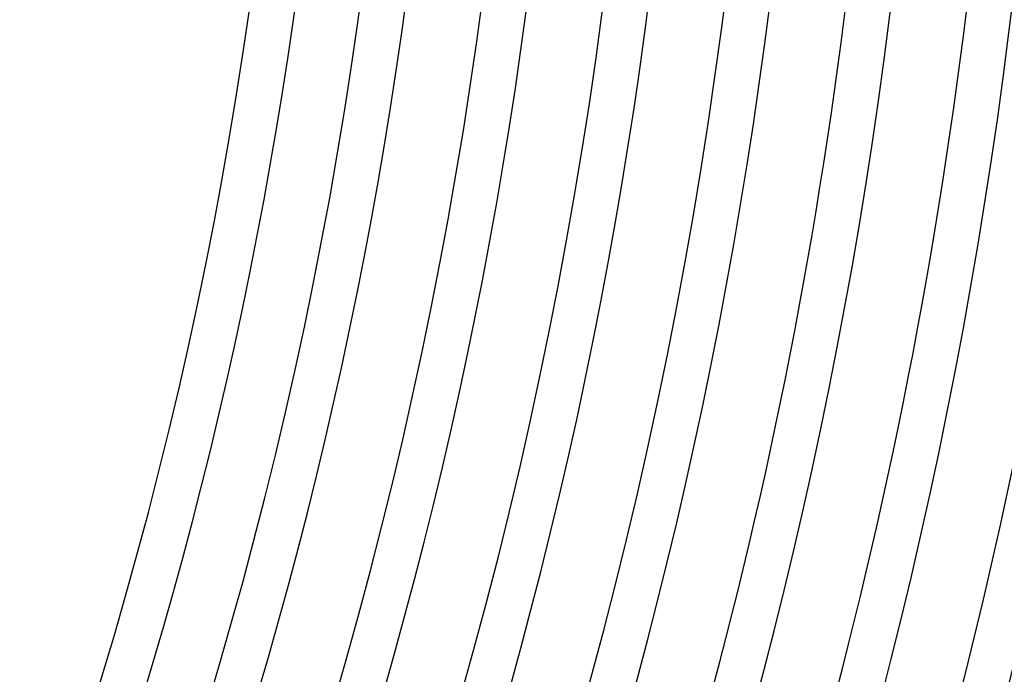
# Model space of a CAD drawing. Header units: millimetres. Extents: x -660 to 660, y -630 to 630.
# Tile 86 of 131: x 372 to 459, y -115 to -56. Entities that reach past the tile are written whole.
import ezdxf

# ---------------------------------------------------------------- set-up
doc = ezdxf.new("R2010")
doc.units = ezdxf.units.MM
doc.layers.add('THICK', color=7, linetype='Continuous')

msp = doc.modelspace()

# ---------------------------------------------------------------- linework, layer by layer
at = {"layer": 'THICK'}
for centre, radius, start, end in [((0, 2.449212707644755e-15), 592.5, 179.9999801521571, 0), ((0, 3.612588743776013e-15), 581.75, 179.9999801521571, 0), ((0, 4.775964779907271e-15), 571, 179.9999801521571, 0), ((0, 5.93934081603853e-15), 560.25, 179.9999801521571, 0), ((0, 7.102716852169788e-15), 549.5, 179.9999801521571, 0), ((0, 8.266092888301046e-15), 538.75, 179.9999801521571, 0), ((0, 9.429468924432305e-15), 528, 179.9999801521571, 0), ((0, 1.059284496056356e-14), 517.25, 179.9999801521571, 0), ((0, 1.175622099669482e-14), 506.5, 179.9999801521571, 0), ((0, 1.291959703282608e-14), 495.75, 179.9999801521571, 0), ((0, 1.408297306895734e-14), 485, 179.9999801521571, 0), ((0, 1.52463491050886e-14), 474.25, 179.9999801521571, 0), ((0, 1.640972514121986e-14), 463.5, 179.9999801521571, 0), ((0, 1.757310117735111e-14), 452.75, 179.9999801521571, 0), ((0, 1.873647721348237e-14), 442, 179.9999801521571, 0), ((0, 1.989985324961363e-14), 431.25, 179.9999801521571, 0), ((0, 2.106322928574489e-14), 420.5, 179.9999801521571, 0), ((0, 2.222660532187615e-14), 409.75, 179.9999801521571, 0), ((0, 2.314506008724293e-14), 400, 179.9999801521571, 0), ((0, 2.314506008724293e-14), 396, 324.2890303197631, 359.711000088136), ((0, 2.222660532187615e-14), 405.75, 324.2798056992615, 359.7201674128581), ((0, 2.106322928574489e-14), 416.5, 324.2741334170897, 359.7258969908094), ((0, 1.989985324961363e-14), 427.25, 324.2680600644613, 359.7319703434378), ((0, 1.873647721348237e-14), 438, 324.2615856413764, 359.7383874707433), ((0, 1.757310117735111e-14), 448.75, 324.2548247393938, 359.7451483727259), ((0, 1.640972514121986e-14), 459.5, 324.2493816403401, 359.7505914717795), ((0, 1.52463491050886e-14), 470.25, 324.2437093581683, 359.7563210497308), ((0, 1.408297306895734e-14), 481, 324.2382662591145, 359.7617641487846), ((0, 1.291959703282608e-14), 491.75, 324.2330523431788, 359.7669780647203), ((0, 1.175622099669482e-14), 502.5, 324.2280676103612, 359.7719627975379), ((0, 1.059284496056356e-14), 513.25, 324.2232547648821, 359.7767183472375), ((0, 9.429468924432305e-15), 524, 324.2186711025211, 359.7813020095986), ((0, 8.266092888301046e-15), 534.75, 324.2143166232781, 359.7857137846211), ((0, 7.102716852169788e-15), 545.5, 324.2100767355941, 359.789953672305), ((0, 5.93934081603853e-15), 556.25, 324.2060087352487, 359.793964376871)]:
    msp.add_arc(centre, radius, start, end, dxfattribs=at)

doc.saveas('drawing.dxf')
